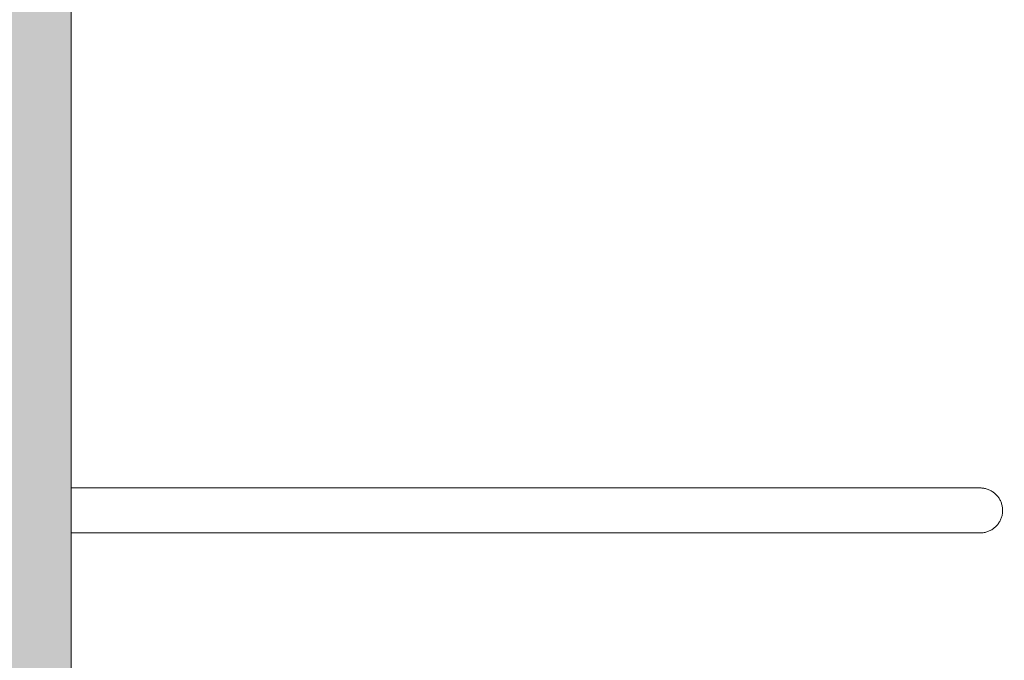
# Model space of a CAD drawing. Header units: millimetres. Extents: x 1110081 to 1268996, y -753649 to 3502.
# Tile 34 of 211: x 1175981 to 1176682, y -736871 to -736415. Entities that reach past the tile are written whole.
import ezdxf

# ---------------------------------------------------------------- set-up
doc = ezdxf.new("R2010")
doc.units = ezdxf.units.MM
doc.layers.add('A24', color=1, linetype='Continuous', lineweight=13)
doc.layers.add('A873', color=6, linetype='Continuous', lineweight=5)

# ---------------------------------------------------------------- blocks, each defined once
blk = doc.blocks.new('A274 - Armstøtte HWC - A274 - Armstøtte HWC-11653865-H02-Nivå F-3_5 m_1_ Ny Plan 2 PV200')
at = {"layer": 'A873'}
for p, q in [((284, -187.05), (284, -761.5)), ((284, -187.05), (284, -761.5)), ((316, -761.5), (316, -187.05)), ((316, -761.5), (316, -187.05))]:
    blk.add_line(p, q, dxfattribs=at)
at = {"layer": 'A873', "flags": 128}
for points in [[(284, -834), (284, -833.94), (284, -833.77), (284, -833.48), (284, -833.07), (284, -832.55), (284, -831.92), (284, -831.18), (284, -830.32), (284, -829.35), (284, -828.28), (284, -827.09), (284, -825.81), (284, -824.42), (284, -822.93), (284, -821.34), (284, -819.65), (284, -817.87), (284, -816.01), (284, -814.05), (284, -812.01), (284, -809.89), (284, -807.69), (284, -805.42), (284, -803.08), (284, -800.67), (284, -798.2), (284, -795.67), (284, -793.09), (284, -790.45), (284, -787.77), (284, -785.05), (284, -782.29), (284, -779.49), (284, -776.67), (284, -773.82), (284, -770.96), (284, -768.07), (284, -765.18), (284, -762.28), (284, -761.5)], [(284, -761.5), (284, -764.4), (284, -767.29), (284, -770.18), (284, -773.05), (284, -775.9), (284, -778.73), (284, -781.54), (284, -784.31), (284, -787.04), (284, -789.73), (284, -792.38), (284, -794.98), (284, -797.52), (284, -800.01), (284, -802.44), (284, -804.8), (284, -807.09), (284, -809.31), (284, -811.45), (284, -813.51), (284, -815.49), (284, -817.38), (284, -819.18), (284, -820.89), (284, -822.51), (284, -824.02), (284, -825.44), (284, -826.76), (284, -827.97), (284, -829.07), (284, -830.07), (284, -830.96), (284, -831.73), (284, -832.4), (284, -832.95), (284, -833.38), (284, -833.7), (284, -833.91), (284, -834)], [(316, -834), (316, -833.94), (316, -833.77), (316, -833.48), (316, -833.07), (316, -832.55), (316, -831.92), (316, -831.18), (316, -830.32), (316, -829.35), (316, -828.28), (316, -827.09), (316, -825.81), (316, -824.42), (316, -822.93), (316, -821.34), (316, -819.65), (316, -817.87), (316, -816.01), (316, -814.05), (316, -812.01), (316, -809.89), (316, -807.69), (316, -805.42), (316, -803.08), (316, -800.67), (316, -798.2), (316, -795.67), (316, -793.09), (316, -790.45), (316, -787.77), (316, -785.05), (316, -782.29), (316, -779.49), (316, -776.67), (316, -773.82), (316, -770.96), (316, -768.07), (316, -765.18), (316, -762.28), (316, -761.5)], [(316, -761.5), (316, -764.4), (316, -767.29), (316, -770.18), (316, -773.05), (316, -775.9), (316, -778.73), (316, -781.54), (316, -784.31), (316, -787.04), (316, -789.73), (316, -792.38), (316, -794.98), (316, -797.52), (316, -800.01), (316, -802.44), (316, -804.8), (316, -807.09), (316, -809.31), (316, -811.45), (316, -813.51), (316, -815.49), (316, -817.38), (316, -819.18), (316, -820.89), (316, -822.51), (316, -824.02), (316, -825.44), (316, -826.76), (316, -827.97), (316, -829.07), (316, -830.07), (316, -830.96), (316, -831.73), (316, -832.4), (316, -832.95), (316, -833.38), (316, -833.7), (316, -833.91), (316, -834)], [(316, -834), (315.99, -834.64), (315.95, -835.28), (315.88, -835.92), (315.8, -836.55), (315.68, -837.18), (315.54, -837.8), (315.38, -838.42), (315.19, -839.03), (314.97, -839.64), (314.74, -840.23), (314.48, -840.82), (314.19, -841.39), (313.89, -841.95), (313.56, -842.5), (313.21, -843.03), (312.83, -843.56), (312.44, -844.06), (312.03, -844.55), (311.6, -845.02), (311.15, -845.48), (310.68, -845.91), (310.19, -846.33), (309.69, -846.73), (309.18, -847.11), (308.64, -847.46), (308.1, -847.8), (307.54, -848.11), (306.97, -848.4), (306.39, -848.67), (305.8, -848.91), (305.2, -849.13), (304.59, -849.33), (303.97, -849.5), (303.35, -849.65), (302.72, -849.77), (302.09, -849.86), (301.45, -849.93), (300.81, -849.98), (300.17, -850), (299.53, -849.99), (298.89, -849.96), (298.26, -849.9), (297.62, -849.82), (296.99, -849.71), (296.36, -849.58), (295.74, -849.42), (295.13, -849.24), (294.53, -849.03), (293.93, -848.8), (293.34, -848.55), (292.77, -848.27), (292.2, -847.97), (291.65, -847.65), (291.11, -847.3), (290.58, -846.94), (290.07, -846.55), (289.58, -846.14), (289.1, -845.72), (288.64, -845.27), (288.2, -844.81), (287.78, -844.33), (287.38, -843.83), (286.99, -843.32), (286.63, -842.79), (286.29, -842.25), (285.97, -841.69), (285.67, -841.13), (285.4, -840.55), (285.15, -839.96), (284.92, -839.36), (284.72, -838.75), (284.54, -838.14), (284.39, -837.52), (284.26, -836.89), (284.16, -836.26), (284.08, -835.62), (284.03, -834.98), (284, -834.35), (284, -834)]]:
    blk.add_lwpolyline(points, dxfattribs=at)
blk = doc.blocks.new('br001-h02-a-200-2-0001_Z02_dwg_A274 - Armstøtte HWC - A274 - Armstøtte HWC-11653865-H02-Nivå F-3_5m-1921416-MA-20-0001 GA Level 02 -Rearrange - option 3D')
at = {"layer": 'A873', "color": 7, "flags": 128}
for points in [[(284, -761.5), (284, -187.05), (284, -761.5), (284, -764.4), (284, -767.29), (284, -770.18), (284, -773.05), (284, -775.9), (284, -778.73), (284, -781.54), (284, -784.31), (284, -787.04), (284, -789.73), (284, -792.38), (284, -794.98), (284, -797.52), (284, -800.01), (284, -802.44), (284, -804.8), (284, -807.09), (284, -809.31), (284, -811.45), (284, -813.51), (284, -815.49), (284, -817.38), (284, -819.18), (284, -820.89), (284, -822.51), (284, -824.02), (284, -825.44), (284, -826.76), (284, -827.97), (284, -829.07), (284, -830.07), (284, -830.96), (284, -831.73), (284, -832.4), (284, -832.95), (284, -833.38), (284, -833.7), (284, -833.91), (284, -834), (284, -833.94), (284, -833.77), (284, -833.48), (284, -833.07), (284, -832.55), (284, -831.92), (284, -831.18), (284, -830.32), (284, -829.35), (284, -828.28), (284, -827.09), (284, -825.81), (284, -824.42), (284, -822.93), (284, -821.34), (284, -819.65), (284, -817.87), (284, -816.01), (284, -814.05), (284, -812.01), (284, -809.89), (284, -807.69), (284, -805.42), (284, -803.08), (284, -800.67), (284, -798.2), (284, -795.67), (284, -793.09), (284, -790.45), (284, -787.77), (284, -785.05), (284, -782.29), (284, -779.49), (284, -776.67), (284, -773.82), (284, -770.96), (284, -768.07), (284, -765.18), (284, -762.28)], [(316, -187.05), (316, -761.5), (316, -762.28), (316, -765.18), (316, -768.07), (316, -770.96), (316, -773.82), (316, -776.67), (316, -779.49), (316, -782.29), (316, -785.05), (316, -787.77), (316, -790.45), (316, -793.09), (316, -795.67), (316, -798.2), (316, -800.67), (316, -803.08), (316, -805.42), (316, -807.69), (316, -809.89), (316, -812.01), (316, -814.05), (316, -816.01), (316, -817.87), (316, -819.65), (316, -821.34), (316, -822.93), (316, -824.42), (316, -825.81), (316, -827.09), (316, -828.28), (316, -829.35), (316, -830.32), (316, -831.18), (316, -831.92), (316, -832.55), (316, -833.07), (316, -833.48), (316, -833.77), (316, -833.94), (316, -834), (316, -833.91), (316, -833.7), (316, -833.38), (316, -832.95), (316, -832.4), (316, -831.73), (316, -830.96), (316, -830.07), (316, -829.07), (316, -827.97), (316, -826.76), (316, -825.44), (316, -824.02), (316, -822.51), (316, -820.89), (316, -819.18), (316, -817.38), (316, -815.49), (316, -813.51), (316, -811.45), (316, -809.31), (316, -807.09), (316, -804.8), (316, -802.44), (316, -800.01), (316, -797.52), (316, -794.98), (316, -792.38), (316, -789.73), (316, -787.04), (316, -784.31), (316, -781.54), (316, -778.73), (316, -775.9), (316, -773.05), (316, -770.18), (316, -767.29), (316, -764.4), (316, -761.5)]]:
    blk.add_lwpolyline(points, close=True, dxfattribs=at)
blk.add_lwpolyline([(316, -834), (315.99, -834.64), (315.95, -835.28), (315.88, -835.92), (315.8, -836.55), (315.68, -837.18), (315.54, -837.8), (315.38, -838.42), (315.19, -839.03), (314.97, -839.64), (314.74, -840.23), (314.48, -840.82), (314.19, -841.39), (313.89, -841.95), (313.56, -842.5), (313.21, -843.03), (312.83, -843.56), (312.44, -844.06), (312.03, -844.55), (311.6, -845.02), (311.15, -845.48), (310.68, -845.91), (310.19, -846.33), (309.69, -846.73), (309.18, -847.11), (308.64, -847.46), (308.1, -847.8), (307.54, -848.11), (306.97, -848.4), (306.39, -848.67), (305.8, -848.91), (305.2, -849.13), (304.59, -849.33), (303.97, -849.5), (303.35, -849.65), (302.72, -849.77), (302.09, -849.86), (301.45, -849.93), (300.81, -849.98), (300.17, -850), (299.53, -849.99), (298.89, -849.96), (298.26, -849.9), (297.62, -849.82), (296.99, -849.71), (296.36, -849.58), (295.74, -849.42), (295.13, -849.24), (294.53, -849.03), (293.93, -848.8), (293.34, -848.55), (292.77, -848.27), (292.2, -847.97), (291.65, -847.65), (291.11, -847.3), (290.58, -846.94), (290.07, -846.55), (289.58, -846.14), (289.1, -845.72), (288.64, -845.27), (288.2, -844.81), (287.78, -844.33), (287.38, -843.83), (286.99, -843.32), (286.63, -842.79), (286.29, -842.25), (285.97, -841.69), (285.67, -841.13), (285.4, -840.55), (285.15, -839.96), (284.92, -839.36), (284.72, -838.75), (284.54, -838.14), (284.39, -837.52), (284.26, -836.89), (284.16, -836.26), (284.08, -835.62), (284.03, -834.98), (284, -834.35), (284, -834)], dxfattribs=at)

msp = doc.modelspace()

# ---------------------------------------------------------------- hatches: boundary and pattern name
at = {"layer": 'A24'}
msp.add_hatch(color=256, dxfattribs=at).paths.add_polyline_path([(1176018.1, -738310.88), (1176018.1, -735827.88), (1175883.1, -735827.88), (1175883.1, -738310.88)])

# ---------------------------------------------------------------- linework, layer by layer
msp.add_line((1176018.1, -738162.88), (1176018.1, -735992.13), dxfattribs=at)
at = {"layer": 'A24', "color": 7, "flags": 128}
msp.add_lwpolyline([(1178655.1, -738442.38), (1178655.1, -738114.38), (1178430.1, -738114.38), (1178430.1, -738162.88), (1176018.1, -738162.88), (1176018.1, -735992.13), (1178430.1, -735992.13), (1178430.1, -737104.38), (1178655.1, -737104.38)], dxfattribs=at)

# ---------------------------------------------------------------- block references
at = {"rotation": 90}
msp.add_blockref('br001-h02-a-200-2-0001_Z02_dwg_A274 - Armstøtte HWC - A274 - Armstøtte HWC-11653865-H02-Nivå F-3_5m-1921416-MA-20-0001 GA Level 02 -Rearrange - option 3D', (1175831.05, -737064.38), dxfattribs=at)
at = {"layer": 'A873', "rotation": 90.00000000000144}
msp.add_blockref('A274 - Armstøtte HWC - A274 - Armstøtte HWC-11653865-H02-Nivå F-3_5 m_1_ Ny Plan 2 PV200', (1175831.05, -737064.38), dxfattribs=at)

doc.saveas('drawing.dxf')
